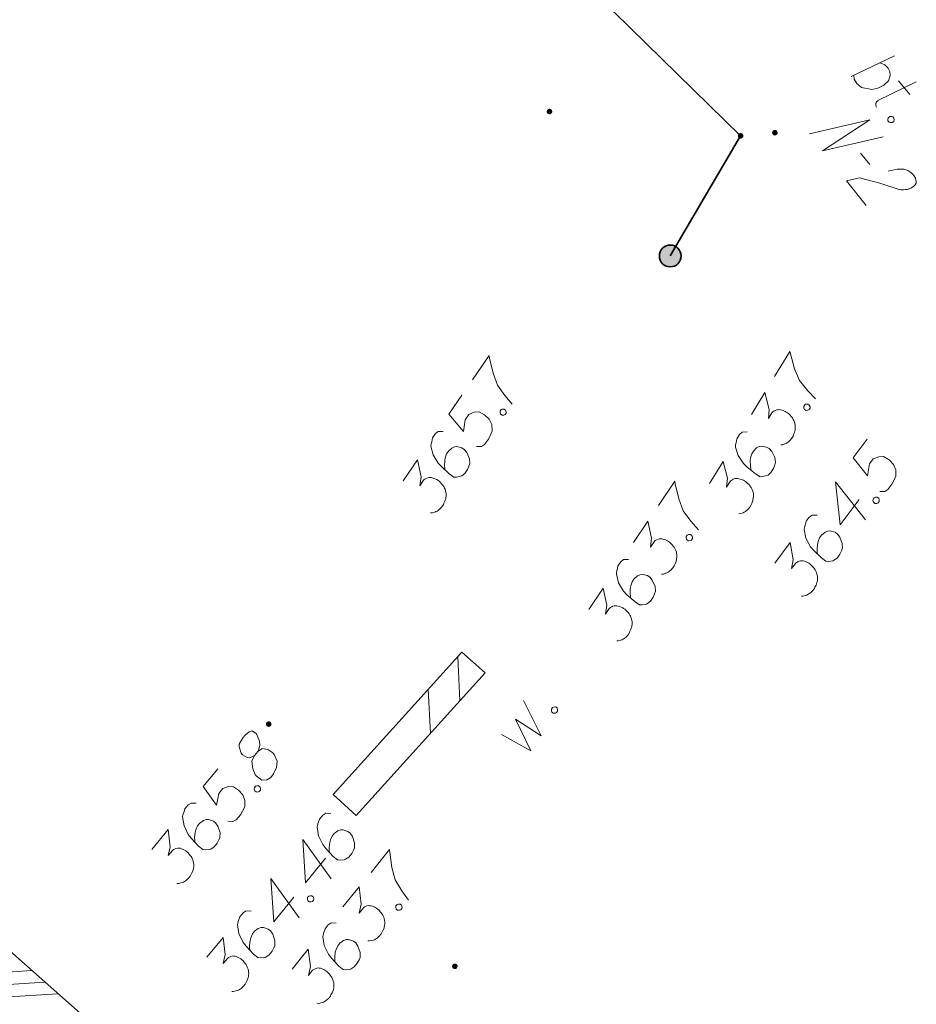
# Model space of a CAD drawing. Header units: metres. Extents: x 5555129 to 5556676, y 5635595 to 5636517.
# Tile 217 of 256: x 5556448 to 5556463, y 5635992 to 5636008. Entities that reach past the tile are written whole.
import ezdxf

# ---------------------------------------------------------------- set-up
doc = ezdxf.new("R2010")
doc.units = ezdxf.units.M
doc.header["$MEASUREMENT"] = 0
doc.linetypes.add('L_0_04', pattern=[1.5, 1, -0.5])
for name, color, linetype, lineweight in [('#przekroje', 7, 'L_0_04', 18), ('#skartowane', 7, 'Continuous', 18), ('#zakres', 7, 'Continuous', 18)]:
    doc.layers.add(name, color=color, linetype=linetype, lineweight=lineweight)

# ---------------------------------------------------------------- blocks, each defined once
blk = doc.blocks.new('*U1899')
at = {"layer": '#skartowane', "color": 7, "linetype": 'ByBlock', "lineweight": 18}
blk.add_line((5555346.953, 5636248.832), (5555347.654, 5636249.163), dxfattribs=at)
at = {"layer": '#skartowane', "color": 7, "linetype": 'ByBlock', "lineweight": 18, "flags": 128}
blk.add_lwpolyline([(5555347.422, 5636249.054), (5555347.494, 5636249.022), (5555347.548, 5636248.967), (5555347.577, 5636248.914), (5555347.584, 5636248.851), (5555347.555, 5636248.765), (5555347.482, 5636248.696), (5555347.385, 5636248.646), (5555347.287, 5636248.626), (5555347.122, 5636248.657), (5555347.044, 5636248.723), (5555347.004, 5636248.79), (5555346.997, 5636248.853)], dxfattribs=at)
blk = doc.blocks.new('*U1900')
at = {"layer": '#skartowane', "color": 7, "linetype": 'ByBlock', "lineweight": 18}
for p, q in [((5555347.718, 5636248.763), (5555347.9, 5636248.545)), ((5555347.384, 5636248.445), (5555348.002, 5636248.746))]:
    blk.add_line(p, q, dxfattribs=at)
at = {"layer": '#skartowane', "color": 7, "linetype": 'ByBlock', "lineweight": 18, "flags": 128}
blk.add_lwpolyline([(5555347.362, 5636248.342), (5555347.358, 5636248.349), (5555347.355, 5636248.357), (5555347.353, 5636248.365), (5555347.351, 5636248.373), (5555347.351, 5636248.381), (5555347.351, 5636248.389), (5555347.352, 5636248.397), (5555347.354, 5636248.405), (5555347.357, 5636248.412), (5555347.361, 5636248.42), (5555347.365, 5636248.426), (5555347.37, 5636248.433), (5555347.376, 5636248.438), (5555347.382, 5636248.444), (5555347.389, 5636248.448)], dxfattribs=at)

msp = doc.modelspace()

# ---------------------------------------------------------------- hatches: boundary and pattern name
at = {"layer": '#skartowane', "linetype": 'Continuous', "lineweight": 18}
h = msp.add_hatch(color=7, dxfattribs=at)
edge = h.paths.add_edge_path()
edge.add_arc((5556456.68154, 5636006.57743), 0.045, 0, 360)
h = msp.add_hatch(color=7, dxfattribs=at)
edge = h.paths.add_edge_path()
edge.add_arc((5556459.75154, 5636006.18743), 0.045, 0, 360)
h = msp.add_hatch(color=7, dxfattribs=at)
edge = h.paths.add_edge_path()
edge.add_arc((5556460.30154, 5636006.23743), 0.045, 0, 360)
at = {"layer": '#skartowane', "linetype": 'Continuous', "lineweight": 35}
h = msp.add_hatch(color=7, dxfattribs=at)
edge = h.paths.add_edge_path()
edge.add_arc((5556458.62154, 5636004.25743), 0.175, 0, 360)
at = {"layer": '#skartowane', "linetype": 'Continuous', "lineweight": 18}
h = msp.add_hatch(color=7, dxfattribs=at)
edge = h.paths.add_edge_path()
edge.add_arc((5556452.17154, 5635996.73743), 0.045, 0, 360)
h = msp.add_hatch(color=7, dxfattribs=at)
edge = h.paths.add_edge_path()
edge.add_arc((5556455.16154, 5635992.84743), 0.045, 0, 360)

# ---------------------------------------------------------------- linework, layer by layer
at = {"layer": '#przekroje', "color": 7, "linetype": 'Continuous'}
msp.add_line((5556461.67873, 5636005.91122), (5556461.82674, 5636005.72521), dxfattribs=at)
at = {"layer": '#przekroje', "color": 7, "linetype": 'Continuous', "flags": 128}
for points in [[(5556460.85587, 5636006.21701), (5556461.82729, 5636006.44161), (5556461.06924, 5636005.94885), (5556462.04066, 5636006.17345)], [(5556462.11918, 5636005.61953), (5556462.26412, 5636005.65351), (5556462.37238, 5636005.65402), (5556462.43707, 5636005.62972), (5556462.48814, 5636005.59958), (5556462.51904, 5636005.57222), (5556462.53622, 5636005.55063), (5556462.56044, 5636005.50872), (5556462.56763, 5636005.47692), (5556462.57126, 5636005.46107), (5556462.57167, 5636005.42632), (5556462.55511, 5636005.4016), (5556462.53508, 5636005.38125), (5556462.51837, 5636005.3682), (5556462.49493, 5636005.35214), (5556462.46124, 5636005.33748), (5556462.42419, 5636005.32723), (5556462.40054, 5636005.32272), (5556462.36675, 5636005.31967), (5556462.32949, 5636005.32097), (5556462.29906, 5636005.32516), (5556461.9897, 5636005.42935), (5556461.66048, 5636005.51316), (5556461.45467, 5636005.46444), (5556461.76786, 5636005.07081)]]:
    msp.add_lwpolyline(points, dxfattribs=at)
at = {"layer": '#skartowane', "color": 7, "linetype": 'Continuous', "lineweight": 18}
for p, q in [((5556455.27608, 5635997.89508), (5556453.20608, 5635995.60508)), ((5556455.24228, 5635997.11205), (5556455.20664, 5635997.81826)), ((5556455.647, 5635997.55979), (5556455.27608, 5635997.89508)), ((5556455.647, 5635997.55979), (5556453.577, 5635995.26979)), ((5556454.76811, 5635996.58749), (5556454.73248, 5635997.2937)), ((5556453.577, 5635995.26979), (5556453.20608, 5635995.60508))]:
    msp.add_line(p, q, dxfattribs=at)
at = {"layer": '#skartowane', "color": 7, "linetype": 'Continuous', "lineweight": 35, "flags": 128}
msp.add_lwpolyline([(5556458.62154, 5636004.25743), (5556459.75154, 5636006.18743), (5556443.29154, 5636022.29743)], dxfattribs=at)
at = {"layer": '#skartowane', "color": 7, "linetype": 'Continuous', "lineweight": 18, "flags": 128}
for points in [[(5556462.19579, 5636006.492), (5556462.21474, 5636006.4693), (5556462.217, 5636006.44816), (5556462.21025, 5636006.41939), (5556462.18755, 5636006.40044), (5556462.15803, 5636006.39894), (5556462.13764, 5636006.40493), (5556462.11869, 5636006.42763), (5556462.11643, 5636006.44877), (5556462.12318, 5636006.47754), (5556462.14589, 5636006.49649), (5556462.1754, 5636006.49799), (5556462.19579, 5636006.492)], [(5556455.44533, 5636002.26989), (5556455.71278, 5636002.65931), (5556455.72047, 5636002.61826), (5556455.77435, 5636002.37345), (5556455.84378, 5636002.18249), (5556455.96434, 5636002.01373), (5556456.08362, 5636001.87449)], [(5556460.29634, 5636002.32027), (5556460.54162, 5636002.72401), (5556460.55159, 5636002.68346), (5556460.61906, 5636002.44204), (5556460.69905, 5636002.25525), (5556460.82884, 5636002.09349), (5556460.95571, 5636001.96113)], [(5556455.27486, 5636002.02168), (5556455.06421, 5636001.71498), (5556455.30278, 5636001.43651), (5556455.32678, 5636001.62783), (5556455.38359, 5636001.71054), (5556455.47416, 5636001.74863), (5556455.54958, 5636001.75414), (5556455.63906, 5636001.70701), (5556455.71177, 5636001.63564), (5556455.75317, 5636001.54989), (5556455.75995, 5636001.44495), (5556455.69918, 5636001.31475), (5556455.639, 5636001.22713), (5556455.58942, 5636001.19666), (5556455.50909, 5636001.19452)], [(5556459.92537, 5636001.70964), (5556460.13999, 5636002.06292), (5556460.21038, 5636001.79209), (5556460.19848, 5636001.64731), (5556460.25367, 5636001.73815), (5556460.27094, 5636001.7553), (5556460.28216, 5636001.7623), (5556460.2933, 5636001.76935), (5556460.30452, 5636001.77636), (5556460.33188, 5636001.78737), (5556460.35319, 5636001.78824), (5556460.37443, 5636001.78916), (5556460.3927, 5636001.78502), (5556460.43412, 5636001.77368), (5556460.46744, 5636001.76029), (5556460.48262, 5636001.75107), (5556460.50281, 5636001.7388), (5556460.53004, 5636001.7154), (5556460.54714, 5636001.69805), (5556460.56429, 5636001.68078), (5556460.5763, 5636001.66652), (5556460.58335, 5636001.65538), (5556460.59035, 5636001.64416), (5556460.5974, 5636001.63302), (5556460.60645, 5636001.6137), (5556460.61742, 5636001.58626), (5556460.62334, 5636001.56198), (5556460.6273, 5636001.54576), (5556460.62818, 5636001.52445), (5556460.6291, 5636001.50321), (5556460.62692, 5636001.47689), (5556460.62588, 5636001.46371), (5556460.61449, 5636001.42221), (5556460.6011, 5636001.38889), (5556460.59392, 5636001.36561), (5556460.57248, 5636001.33032), (5556460.54287, 5636001.29304), (5556460.52864, 5636001.2809), (5556460.51438, 5636001.26889), (5556460.50015, 5636001.25675), (5556460.48088, 5636001.24778), (5556460.46156, 5636001.23874), (5556460.42607, 5636001.22581), (5556460.39666, 5636001.22289)], [(5556460.76563, 5636001.84169), (5556460.78099, 5636001.86696), (5556460.80026, 5636001.87593), (5556460.82966, 5636001.87885), (5556460.85494, 5636001.86349), (5556460.8659, 5636001.83605), (5556460.86682, 5636001.81482), (5556460.85147, 5636001.78954), (5556460.8322, 5636001.78057), (5556460.80279, 5636001.77766), (5556460.77752, 5636001.79301), (5556460.76655, 5636001.82046), (5556460.76563, 5636001.84169)], [(5556455.88716, 5636001.76585), (5556455.90391, 5636001.79023), (5556455.92364, 5636001.79811), (5556455.95317, 5636001.79937), (5556455.97755, 5636001.78263), (5556455.98696, 5636001.75462), (5556455.98669, 5636001.73337), (5556455.96995, 5636001.70899), (5556455.95021, 5636001.70111), (5556455.92069, 5636001.69984), (5556455.89631, 5636001.71659), (5556455.8869, 5636001.7446), (5556455.88716, 5636001.76585)], [(5556454.97525, 5636001.43944), (5556454.895, 5636001.43724), (5556454.8503, 5636001.40353), (5556454.80349, 5636001.33538), (5556454.78953, 5636001.27333), (5556454.77921, 5636001.23744), (5556454.77711, 5636001.20301), (5556454.81124, 5636001.06495), (5556454.89131, 5636000.93121), (5556454.9445, 5636000.87313), (5556455.07232, 5636000.75668), (5556455.1453, 5636000.70656), (5556455.18788, 5636000.70597), (5556455.25357, 5636000.71817), (5556455.27336, 5636000.72612), (5556455.32143, 5636000.76474), (5556455.36486, 5636000.82798), (5556455.38856, 5636000.88335), (5556455.40225, 5636000.92414), (5556455.39674, 5636000.99957), (5556455.35229, 5636001.10173), (5556455.31362, 5636001.14973), (5556455.27468, 5636001.17648), (5556455.19467, 5636001.19566), (5556455.157, 5636001.19288), (5556455.1141, 5636001.17214), (5556455.05934, 5636001.12379), (5556455.02928, 5636001.08002), (5556455.00712, 5636001.01638), (5556454.99831, 5636000.97234), (5556454.99713, 5636000.88718), (5556455.00145, 5636000.84123), (5556455.00596, 5636000.81659)], [(5556459.85498, 5636001.43457), (5556459.77498, 5636001.42789), (5556459.73223, 5636001.39173), (5556459.6893, 5636001.32108), (5556459.67883, 5636001.25835), (5556459.67053, 5636001.22193), (5556459.67035, 5636001.18744), (5556459.71214, 5636001.0515), (5556459.79956, 5636000.92244), (5556459.85591, 5636000.86743), (5556459.99004, 5636000.7583), (5556460.0657, 5636000.71233), (5556460.10825, 5636000.71412), (5556460.17315, 5636000.72997), (5556460.19246, 5636000.73902), (5556460.2383, 5636000.78026), (5556460.27814, 5636000.84583), (5556460.29871, 5636000.90243), (5556460.3101, 5636000.94393), (5556460.30038, 5636001.01893), (5556460.2503, 5636001.11845), (5556460.209, 5636001.16421), (5556460.16863, 5636001.18874), (5556460.08767, 5636001.20343), (5556460.05022, 5636001.19855), (5556460.00854, 5636001.17545), (5556459.95657, 5636001.12411), (5556459.929, 5636001.07873), (5556459.91043, 5636001.01395), (5556459.90409, 5636000.96949), (5556459.90767, 5636000.8844), (5556459.91455, 5636000.83876), (5556459.92043, 5636000.81441)], [(5556461.78332, 5636001.31223), (5556461.56125, 5636001.0137), (5556461.78914, 5636000.72643), (5556461.82035, 5636000.9167), (5556461.88023, 5636000.99721), (5556461.97218, 5636001.03185), (5556462.04776, 5636001.03451), (5556462.13539, 5636000.98405), (5556462.20535, 5636000.90998), (5556462.24349, 5636000.82273), (5556462.2463, 5636000.7176), (5556462.18067, 5636000.58979), (5556462.11723, 5636000.50451), (5556462.06653, 5636000.47593), (5556461.98618, 5636000.47682)], [(5556454.32876, 5636000.64417), (5556454.56279, 5636000.98491), (5556454.61794, 5636000.71057), (5556454.59797, 5636000.56668), (5556454.65815, 5636000.6543), (5556454.67635, 5636000.67045), (5556454.68794, 5636000.67682), (5556454.69946, 5636000.68324), (5556454.71105, 5636000.6896), (5556454.73899, 5636000.69907), (5556454.76031, 5636000.69875), (5556454.78156, 5636000.69848), (5556454.79957, 5636000.69333), (5556454.8403, 5636000.67969), (5556454.87282, 5636000.66446), (5556454.88746, 5636000.65441), (5556454.90693, 5636000.64103), (5556454.93282, 5636000.61615), (5556454.94892, 5636000.59787), (5556454.96507, 5636000.57966), (5556454.97627, 5636000.56476), (5556454.98269, 5636000.55324), (5556454.98905, 5636000.54165), (5556454.99547, 5636000.53013), (5556455.00343, 5636000.51034), (5556455.01284, 5636000.48233), (5556455.0174, 5636000.45776), (5556455.02045, 5636000.44134), (5556455.02013, 5636000.42001), (5556455.01986, 5636000.39876), (5556455.01623, 5636000.3726), (5556455.01445, 5636000.3595), (5556455.00075, 5636000.3187), (5556454.98552, 5636000.28618), (5556454.97706, 5636000.26334), (5556454.95368, 5636000.2293), (5556454.92203, 5636000.19373), (5556454.90714, 5636000.18241), (5556454.89224, 5636000.17121), (5556454.87735, 5636000.15989), (5556454.85761, 5636000.15201), (5556454.83782, 5636000.14405), (5556454.80166, 5636000.13312), (5556454.77213, 5636000.13186)], [(5556459.25392, 5636000.60444), (5556459.46855, 5636000.95771), (5556459.53893, 5636000.68688), (5556459.52704, 5636000.5421), (5556459.58222, 5636000.63294), (5556459.5995, 5636000.65009), (5556459.61071, 5636000.65709), (5556459.62185, 5636000.66414), (5556459.63307, 5636000.67115), (5556459.66044, 5636000.68216), (5556459.68175, 5636000.68303), (5556459.70298, 5636000.68395), (5556459.72125, 5636000.67982), (5556459.76267, 5636000.66847), (5556459.796, 5636000.65508), (5556459.81117, 5636000.64586), (5556459.83136, 5636000.6336), (5556459.8586, 5636000.61019), (5556459.8757, 5636000.59284), (5556459.89284, 5636000.57557), (5556459.90485, 5636000.56131), (5556459.91191, 5636000.55017), (5556459.91891, 5636000.53895), (5556459.92596, 5636000.52781), (5556459.93501, 5636000.5085), (5556459.94597, 5636000.48105), (5556459.9519, 5636000.45678), (5556459.95586, 5636000.44055), (5556459.95673, 5636000.41924), (5556459.95765, 5636000.39801), (5556459.95548, 5636000.37169), (5556459.95444, 5636000.3585), (5556459.94304, 5636000.317), (5556459.92965, 5636000.28368), (5556459.92248, 5636000.2604), (5556459.90104, 5636000.22512), (5556459.87142, 5636000.18783), (5556459.85719, 5636000.17569), (5556459.84293, 5636000.16368), (5556459.8287, 5636000.15155), (5556459.80943, 5636000.14258), (5556459.79012, 5636000.13353), (5556459.75463, 5636000.1206), (5556459.72522, 5636000.11768)], [(5556458.43118, 5636000.24791), (5556458.69424, 5636000.64031), (5556458.70239, 5636000.59936), (5556458.75902, 5636000.35517), (5556458.83059, 5636000.165), (5556458.95304, 5635999.9976), (5556459.07388, 5635999.85972)], [(5556461.65484, 5636000.348), (5556461.35173, 5635999.94053), (5556461.2758, 5636000.62996), (5556461.75773, 5636000.02123)], [(5556461.87802, 5636000.3512), (5556461.89567, 5636000.37493), (5556461.91569, 5636000.38206), (5556461.94524, 5636000.38221), (5556461.96897, 5636000.36456), (5556461.97732, 5636000.33621), (5556461.97625, 5636000.31499), (5556461.9586, 5636000.29126), (5556461.93858, 5636000.28413), (5556461.90902, 5636000.28398), (5556461.8853, 5636000.30163), (5556461.87695, 5636000.32998), (5556461.87802, 5636000.3512)], [(5556458.03334, 5635999.65445), (5556458.26351, 5635999.9978), (5556458.32174, 5635999.7241), (5556458.3034, 5635999.57999), (5556458.36258, 5635999.66828), (5556458.3806, 5635999.68464), (5556458.39212, 5635999.69114), (5556458.40357, 5635999.69768), (5556458.41509, 5635999.70418), (5556458.44292, 5635999.71396), (5556458.46424, 5635999.71388), (5556458.4855, 5635999.71385), (5556458.50356, 5635999.7089), (5556458.54444, 5635999.69572), (5556458.57713, 5635999.68086), (5556458.59188, 5635999.67097), (5556458.6115, 5635999.65782), (5556458.63767, 5635999.63322), (5556458.65398, 5635999.61513), (5556458.67033, 5635999.59711), (5556458.6817, 5635999.58232), (5556458.68824, 5635999.57088), (5556458.69474, 5635999.55936), (5556458.70129, 5635999.54792), (5556458.70946, 5635999.52822), (5556458.71919, 5635999.50031), (5556458.72403, 5635999.4758), (5556458.72726, 5635999.45941), (5556458.72718, 5635999.43808), (5556458.72715, 5635999.41683), (5556458.72381, 5635999.39063), (5556458.72218, 5635999.37751), (5556458.70895, 5635999.33656), (5556458.69408, 5635999.30387), (5556458.68587, 5635999.28093), (5556458.66288, 5635999.24664), (5556458.63163, 5635999.21071), (5556458.61688, 5635999.19922), (5556458.60209, 5635999.18786), (5556458.58734, 5635999.17637), (5556458.56769, 5635999.16827), (5556458.54799, 5635999.16009), (5556458.51195, 5635999.14876), (5556458.48244, 5635999.14716)], [(5556460.97914, 5636000.09264), (5556460.89886, 5636000.09347), (5556460.85291, 5636000.06147), (5556460.80357, 5635999.99514), (5556460.78728, 5635999.93366), (5556460.77561, 5635999.89818), (5556460.77221, 5635999.86385), (5556460.8011, 5635999.7246), (5556460.87607, 5635999.58794), (5556460.92703, 5635999.52789), (5556461.05037, 5635999.4067), (5556461.12141, 5635999.35387), (5556461.16393, 5635999.35167), (5556461.23003, 5635999.36138), (5556461.25011, 5635999.36858), (5556461.2996, 5635999.40536), (5556461.3454, 5635999.46692), (5556461.37116, 5635999.52135), (5556461.38639, 5635999.5616), (5556461.38373, 5635999.63718), (5556461.34316, 5635999.74095), (5556461.30633, 5635999.79037), (5556461.26842, 5635999.81856), (5556461.1892, 5635999.84076), (5556461.15145, 5635999.8394), (5556461.1078, 5635999.82029), (5556461.05125, 5635999.77404), (5556461.01956, 5635999.73143), (5556460.99501, 5635999.66868), (5556460.98455, 5635999.625), (5556460.98016, 5635999.53995), (5556460.98274, 5635999.49387), (5556460.98631, 5635999.46908)], [(5556458.87866, 5635999.74887), (5556458.89513, 5635999.77344), (5556458.91478, 5635999.78154), (5556458.94429, 5635999.78314), (5556458.96885, 5635999.76667), (5556458.97858, 5635999.73877), (5556458.97855, 5635999.71751), (5556458.96208, 5635999.69295), (5556458.94243, 5635999.68485), (5556458.91292, 5635999.68325), (5556458.88836, 5635999.69972), (5556458.87863, 5635999.72762), (5556458.87866, 5635999.74887)], [(5556460.3031, 5635999.32234), (5556460.54981, 5635999.654), (5556460.59457, 5635999.37777), (5556460.56918, 5635999.23474), (5556460.63263, 5635999.32003), (5556460.65142, 5635999.33548), (5556460.66325, 5635999.34141), (5556460.675, 5635999.34738), (5556460.68682, 5635999.35331), (5556460.7151, 5635999.36171), (5556460.7364, 5635999.36059), (5556460.75762, 5635999.35952), (5556460.77543, 5635999.35369), (5556460.8156, 5635999.33853), (5556460.84753, 5635999.32208), (5556460.86178, 5635999.31148), (5556460.88073, 5635999.29738), (5556460.90566, 5635999.27153), (5556460.92106, 5635999.25266), (5556460.93652, 5635999.23386), (5556460.94714, 5635999.21854), (5556460.95312, 5635999.20679), (5556460.95905, 5635999.19497), (5556460.96503, 5635999.18322), (5556460.97223, 5635999.16314), (5556460.98058, 5635999.13479), (5556460.98421, 5635999.11007), (5556460.98664, 5635999.09354), (5556460.98551, 5635999.07224), (5556460.98444, 5635999.05102), (5556460.97982, 5635999.02502), (5556460.97755, 5635999.01199), (5556460.96232, 5635998.97174), (5556460.94588, 5635998.93981), (5556460.93656, 5635998.91731), (5556460.91191, 5635998.88418), (5556460.87894, 5635998.84982), (5556460.86364, 5635998.83907), (5556460.84832, 5635998.82845), (5556460.83302, 5635998.81769), (5556460.81299, 5635998.81056), (5556460.79292, 5635998.80336), (5556460.75637, 5635998.79381), (5556460.72682, 5635998.79365)], [(5556457.95075, 5635999.38279), (5556457.87053, 5635999.37969), (5556457.82621, 5635999.34548), (5556457.78017, 5635999.27681), (5556457.76691, 5635999.21461), (5556457.75699, 5635999.1786), (5556457.75528, 5635999.14415), (5556457.79096, 5635999.00648), (5556457.87253, 5635998.87365), (5556457.92637, 5635998.81617), (5556458.0555, 5635998.70117), (5556458.12903, 5635998.65187), (5556458.17161, 5635998.65176), (5556458.23716, 5635998.6647), (5556458.25686, 5635998.67287), (5556458.30449, 5635998.71203), (5556458.34722, 5635998.77576), (5556458.37029, 5635998.83139), (5556458.38352, 5635998.87234), (5556458.37716, 5635998.94769), (5556458.33156, 5635999.04935), (5556458.29235, 5635999.09691), (5556458.25311, 5635999.12322), (5556458.1729, 5635999.1415), (5556458.13526, 5635999.1383), (5556458.09259, 5635999.11708), (5556458.03838, 5635999.06811), (5556458.00882, 5635999.024), (5556457.98737, 5635998.96012), (5556457.97906, 5635998.91598), (5556457.97884, 5635998.83082), (5556457.98367, 5635998.78492), (5556457.98846, 5635998.76033)], [(5556457.31325, 5635998.58031), (5556457.54342, 5635998.92365), (5556457.60165, 5635998.64995), (5556457.58331, 5635998.50585), (5556457.64249, 5635998.59414), (5556457.66051, 5635998.61049), (5556457.67203, 5635998.61699), (5556457.68348, 5635998.62354), (5556457.695, 5635998.63003), (5556457.72283, 5635998.63981), (5556457.74416, 5635998.63973), (5556457.76541, 5635998.6397), (5556457.78348, 5635998.63476), (5556457.82435, 5635998.62158), (5556457.85704, 5635998.60671), (5556457.87179, 5635998.59682), (5556457.89141, 5635998.58367), (5556457.91758, 5635998.55907), (5556457.93389, 5635998.54098), (5556457.95024, 5635998.52296), (5556457.96161, 5635998.50818), (5556457.96815, 5635998.49673), (5556457.97465, 5635998.48521), (5556457.9812, 5635998.47377), (5556457.98937, 5635998.45407), (5556457.9991, 5635998.42617), (5556458.00394, 5635998.40165), (5556458.00718, 5635998.38526), (5556458.00709, 5635998.36393), (5556458.00707, 5635998.34268), (5556458.00372, 5635998.31648), (5556458.00209, 5635998.30336), (5556457.98886, 5635998.26241), (5556457.97399, 5635998.22972), (5556457.96578, 5635998.20679), (5556457.94279, 5635998.17249), (5556457.91154, 5635998.13656), (5556457.89679, 5635998.12507), (5556457.882, 5635998.11371), (5556457.86725, 5635998.10222), (5556457.8476, 5635998.09412), (5556457.8279, 5635998.08594), (5556457.79186, 5635998.07461), (5556457.76235, 5635998.07301)], [(5556455.9116, 5635996.57053), (5556456.38429, 5635996.31052), (5556456.13498, 5635996.81891), (5556456.54544, 5635996.5509), (5556456.26349, 5635997.11665)], [(5556456.71192, 5635996.9796), (5556456.72839, 5635997.00417), (5556456.74804, 5635997.01227), (5556456.77755, 5635997.01387), (5556456.80211, 5635996.9974), (5556456.81184, 5635996.9695), (5556456.81181, 5635996.94824), (5556456.79534, 5635996.92368), (5556456.77569, 5635996.91558), (5556456.74618, 5635996.91398), (5556456.72162, 5635996.93045), (5556456.71189, 5635996.95835), (5556456.71192, 5635996.9796)], [(5556451.94291, 5635996.23296), (5556451.99514, 5635996.29704), (5556452.00545, 5635996.31911), (5556452.02737, 5635996.39266), (5556452.02435, 5635996.46374), (5556451.97466, 5635996.58043), (5556451.90681, 5635996.62805), (5556451.85787, 5635996.61466), (5556451.79188, 5635996.5618), (5556451.75457, 5635996.51603), (5556451.69742, 5635996.4178), (5556451.69789, 5635996.37171), (5556451.72928, 5635996.26995), (5556451.74843, 5635996.24678), (5556451.82459, 5635996.19995), (5556451.86697, 5635996.19587), (5556451.94291, 5635996.23296), (5556451.90153, 5635996.1448), (5556451.91422, 5635996.02024), (5556451.95307, 5635995.92763), (5556451.97216, 5635995.90439), (5556452.06293, 5635995.83809), (5556452.14225, 5635995.84195), (5556452.20533, 5635995.88195), (5556452.25009, 5635995.93688), (5556452.29809, 5635996.04257), (5556452.30916, 5635996.1402), (5556452.26031, 5635996.24851), (5556452.23661, 5635996.27551), (5556452.15961, 5635996.33059), (5556452.06568, 5635996.3462), (5556451.99514, 5635996.29704)], [(5556451.35165, 5635996.02167), (5556451.11658, 5635995.73326), (5556451.33153, 5635995.43618), (5556451.37113, 5635995.62489), (5556451.43452, 5635995.70267), (5556451.52791, 5635995.73321), (5556451.60353, 5635995.73252), (5556451.68885, 5635995.67822), (5556451.75546, 5635995.60113), (5556451.7897, 5635995.51228), (5556451.78786, 5635995.40713), (5556451.71663, 5635995.28235), (5556451.64947, 5635995.19996), (5556451.59756, 5635995.17365), (5556451.51733, 5635995.1781)], [(5556451.94094, 5635995.71653), (5556451.95962, 5635995.73946), (5556451.97994, 5635995.74569), (5556452.00947, 5635995.74454), (5556452.03239, 5635995.72585), (5556452.03948, 5635995.69716), (5556452.03747, 5635995.67601), (5556452.01879, 5635995.65308), (5556451.99847, 5635995.64685), (5556451.96894, 5635995.648), (5556451.94602, 5635995.66669), (5556451.93893, 5635995.69538), (5556451.94094, 5635995.71653)], [(5556451.00535, 5635995.46593), (5556450.92519, 5635995.47032), (5556450.87787, 5635995.44038), (5556450.82564, 5635995.3763), (5556450.80664, 5635995.3156), (5556450.79341, 5635995.28068), (5556450.7885, 5635995.24653), (5556450.8112, 5635995.10614), (5556450.88005, 5635994.96629), (5556450.9283, 5635994.90405), (5556451.04615, 5635994.77752), (5556451.11478, 5635994.72159), (5556451.15717, 5635994.71751), (5556451.22363, 5635994.72428), (5556451.24401, 5635994.73059), (5556451.29508, 5635994.76514), (5556451.34355, 5635994.82461), (5556451.37171, 5635994.87785), (5556451.38869, 5635994.91739), (5556451.38938, 5635994.99301), (5556451.35345, 5635995.09847), (5556451.31884, 5635995.14948), (5556451.28222, 5635995.17932), (5556451.20406, 5635995.205), (5556451.16628, 5635995.20532), (5556451.12183, 5635995.18816), (5556451.06329, 5635995.14445), (5556451.02974, 5635995.10329), (5556451.00245, 5635995.04169), (5556450.99006, 5635994.99852), (5556450.98191, 5635994.91374), (5556450.98244, 5635994.86759), (5556450.98492, 5635994.84266)], [(5556453.16697, 5635995.30156), (5556453.08681, 5635995.30595), (5556453.03949, 5635995.27601), (5556452.98726, 5635995.21193), (5556452.96826, 5635995.15123), (5556452.95503, 5635995.11631), (5556452.95012, 5635995.08216), (5556452.97282, 5635994.94177), (5556453.04167, 5635994.80192), (5556453.08992, 5635994.73968), (5556453.20777, 5635994.61315), (5556453.2764, 5635994.55722), (5556453.31878, 5635994.55314), (5556453.38525, 5635994.55992), (5556453.40563, 5635994.56622), (5556453.4567, 5635994.60077), (5556453.50517, 5635994.66025), (5556453.53332, 5635994.71348), (5556453.55031, 5635994.75302), (5556453.551, 5635994.82864), (5556453.51507, 5635994.9341), (5556453.48046, 5635994.98511), (5556453.44384, 5635995.01495), (5556453.36568, 5635995.04063), (5556453.3279, 5635995.04095), (5556453.28345, 5635995.02379), (5556453.22491, 5635994.98009), (5556453.19136, 5635994.93892), (5556453.16406, 5635994.87732), (5556453.15167, 5635994.83415), (5556453.14352, 5635994.74937), (5556453.14406, 5635994.70323), (5556453.14654, 5635994.6783)], [(5556450.29588, 5635994.72631), (5556450.55703, 5635995.04673), (5556450.58952, 5635994.76879), (5556450.55783, 5635994.62702), (5556450.62498, 5635994.70942), (5556450.64444, 5635994.72402), (5556450.65652, 5635994.72942), (5556450.66852, 5635994.73487), (5556450.6806, 5635994.74027), (5556450.70922, 5635994.74741), (5556450.73044, 5635994.74535), (5556450.7516, 5635994.74334), (5556450.76913, 5635994.73673), (5556450.8086, 5635994.7198), (5556450.83976, 5635994.70196), (5556450.85353, 5635994.69073), (5556450.87184, 5635994.67581), (5556450.8956, 5635994.64889), (5556450.91015, 5635994.62935), (5556450.92476, 5635994.60988), (5556450.9347, 5635994.59411), (5556450.94015, 5635994.58211), (5556450.94555, 5635994.57003), (5556450.951, 5635994.55803), (5556450.95731, 5635994.53765), (5556450.96439, 5635994.50896), (5556450.96693, 5635994.4841), (5556450.96862, 5635994.46748), (5556450.96655, 5635994.44626), (5556450.96455, 5635994.4251), (5556450.95878, 5635994.39933), (5556450.95593, 5635994.38641), (5556450.93894, 5635994.34687), (5556450.9211, 5635994.31571), (5556450.91079, 5635994.29364), (5556450.8847, 5635994.26163), (5556450.85024, 5635994.22877), (5556450.83448, 5635994.21871), (5556450.8187, 5635994.20877), (5556450.80294, 5635994.1987), (5556450.78262, 5635994.19247), (5556450.76224, 5635994.18616), (5556450.72531, 5635994.17823), (5556450.69578, 5635994.17939)], [(5556453.08484, 5635994.5839), (5556452.76399, 5635994.19024), (5556452.71865, 5635994.88236), (5556453.17316, 5635994.25289)], [(5556453.81505, 5635994.35622), (5556454.11351, 5635994.72241), (5556454.11781, 5635994.68088), (5556454.15145, 5635994.43247), (5556454.205, 5635994.23647), (5556454.31132, 5635994.05839), (5556454.4188, 5635993.90985)], [(5556452.57375, 5635993.95683), (5556452.25291, 5635993.56318), (5556452.20756, 5635994.25529), (5556452.66208, 5635993.62583)], [(5556453.36366, 5635993.8024), (5556453.62481, 5635994.12281), (5556453.6573, 5635993.84488), (5556453.62561, 5635993.70311), (5556453.69276, 5635993.7855), (5556453.71223, 5635993.80011), (5556453.7243, 5635993.8055), (5556453.7363, 5635993.81096), (5556453.74838, 5635993.81635), (5556453.777, 5635993.8235), (5556453.79823, 5635993.82143), (5556453.81938, 5635993.81942), (5556453.83691, 5635993.81281), (5556453.87638, 5635993.79588), (5556453.90755, 5635993.77804), (5556453.92131, 5635993.76682), (5556453.93962, 5635993.7519), (5556453.96338, 5635993.72497), (5556453.97793, 5635993.70543), (5556453.99254, 5635993.68597), (5556454.00248, 5635993.67019), (5556454.00793, 5635993.65819), (5556454.01333, 5635993.64612), (5556454.01878, 5635993.63411), (5556454.02509, 5635993.61374), (5556454.03217, 5635993.58505), (5556454.03471, 5635993.56019), (5556454.0364, 5635993.54357), (5556454.03433, 5635993.52234), (5556454.03233, 5635993.50118), (5556454.02656, 5635993.47541), (5556454.02371, 5635993.4625), (5556454.00672, 5635993.42296), (5556453.98888, 5635993.39179), (5556453.97857, 5635993.36972), (5556453.95248, 5635993.33772), (5556453.91802, 5635993.30486), (5556453.90226, 5635993.29479), (5556453.88648, 5635993.28485), (5556453.87072, 5635993.27479), (5556453.8504, 5635993.26855), (5556453.83003, 5635993.26225), (5556453.79309, 5635993.25432), (5556453.76356, 5635993.25547)], [(5556452.79685, 5635993.95016), (5556452.81554, 5635993.97308), (5556452.83585, 5635993.97931), (5556452.86539, 5635993.97816), (5556452.88831, 5635993.95948), (5556452.8954, 5635993.93078), (5556452.89339, 5635993.90963), (5556452.8747, 5635993.8867), (5556452.85439, 5635993.88047), (5556452.82486, 5635993.88162), (5556452.80193, 5635993.90031), (5556452.79485, 5635993.929), (5556452.79685, 5635993.95016)], [(5556454.2141, 5635993.81767), (5556454.23278, 5635993.8406), (5556454.2531, 5635993.84683), (5556454.28263, 5635993.84568), (5556454.30555, 5635993.82699), (5556454.31264, 5635993.7983), (5556454.31063, 5635993.77714), (5556454.29195, 5635993.75422), (5556454.27163, 5635993.74799), (5556454.2421, 5635993.74914), (5556454.21918, 5635993.76783), (5556454.21209, 5635993.79652), (5556454.2141, 5635993.81767)], [(5556451.88741, 5635993.73163), (5556451.80725, 5635993.73602), (5556451.75993, 5635993.70608), (5556451.7077, 5635993.642), (5556451.6887, 5635993.5813), (5556451.67547, 5635993.54637), (5556451.67056, 5635993.51223), (5556451.69326, 5635993.37184), (5556451.76211, 5635993.23199), (5556451.81036, 5635993.16975), (5556451.92821, 5635993.04322), (5556451.99684, 5635992.98729), (5556452.03923, 5635992.98321), (5556452.10569, 5635992.98998), (5556452.12607, 5635992.99629), (5556452.17714, 5635993.03084), (5556452.22561, 5635993.09031), (5556452.25377, 5635993.14355), (5556452.27075, 5635993.18309), (5556452.27144, 5635993.25871), (5556452.23551, 5635993.36417), (5556452.2009, 5635993.41518), (5556452.16428, 5635993.44502), (5556452.08612, 5635993.4707), (5556452.04834, 5635993.47101), (5556452.00389, 5635993.45386), (5556451.94535, 5635993.41015), (5556451.9118, 5635993.36899), (5556451.88451, 5635993.30738), (5556451.87212, 5635993.26421), (5556451.86397, 5635993.17944), (5556451.8645, 5635993.13329), (5556451.86698, 5635993.10836)], [(5556453.25613, 5635993.53961), (5556453.17596, 5635993.544), (5556453.12865, 5635993.51406), (5556453.07642, 5635993.44997), (5556453.05742, 5635993.38928), (5556453.04419, 5635993.35435), (5556453.03928, 5635993.32021), (5556453.06198, 5635993.17982), (5556453.13082, 5635993.03996), (5556453.17907, 5635992.97772), (5556453.29693, 5635992.85119), (5556453.36556, 5635992.79526), (5556453.40794, 5635992.79119), (5556453.47441, 5635992.79796), (5556453.49478, 5635992.80427), (5556453.54586, 5635992.83882), (5556453.59433, 5635992.89829), (5556453.62248, 5635992.95152), (5556453.63947, 5635992.99106), (5556453.64016, 5635993.06668), (5556453.60423, 5635993.17215), (5556453.56962, 5635993.22315), (5556453.533, 5635993.253), (5556453.45483, 5635993.27868), (5556453.41706, 5635993.27899), (5556453.37261, 5635993.26184), (5556453.31407, 5635993.21813), (5556453.28052, 5635993.17697), (5556453.25322, 5635993.11536), (5556453.24083, 5635993.07219), (5556453.23268, 5635992.98742), (5556453.23322, 5635992.94127), (5556453.2357, 5635992.91634)], [(5556451.17794, 5635992.99201), (5556451.43909, 5635993.31243), (5556451.47158, 5635993.03449), (5556451.43989, 5635992.89272), (5556451.50704, 5635992.97512), (5556451.5265, 5635992.98972), (5556451.53858, 5635992.99512), (5556451.55058, 5635993.00057), (5556451.56266, 5635993.00597), (5556451.59128, 5635993.01311), (5556451.61251, 5635993.01105), (5556451.63366, 5635993.00904), (5556451.65119, 5635993.00243), (5556451.69066, 5635992.9855), (5556451.72182, 5635992.96765), (5556451.73559, 5635992.95643), (5556451.7539, 5635992.94151), (5556451.77766, 5635992.91458), (5556451.79221, 5635992.89505), (5556451.80682, 5635992.87558), (5556451.81676, 5635992.85981), (5556451.82221, 5635992.8478), (5556451.82761, 5635992.83573), (5556451.83306, 5635992.82373), (5556451.83937, 5635992.80335), (5556451.84645, 5635992.77466), (5556451.84899, 5635992.7498), (5556451.85068, 5635992.73318), (5556451.84861, 5635992.71195), (5556451.84661, 5635992.6908), (5556451.84084, 5635992.66503), (5556451.83799, 5635992.65211), (5556451.821, 5635992.61257), (5556451.80316, 5635992.58141), (5556451.79285, 5635992.55934), (5556451.76676, 5635992.52733), (5556451.7323, 5635992.49447), (5556451.71654, 5635992.48441), (5556451.70076, 5635992.47447), (5556451.685, 5635992.4644), (5556451.66468, 5635992.45817), (5556451.6443, 5635992.45186), (5556451.60737, 5635992.44393), (5556451.57784, 5635992.44509)], [(5556452.54665, 5635992.79999), (5556452.80781, 5635993.1204), (5556452.84029, 5635992.84247), (5556452.8086, 5635992.7007), (5556452.87576, 5635992.78309), (5556452.89522, 5635992.7977), (5556452.9073, 5635992.80309), (5556452.9193, 5635992.80855), (5556452.93137, 5635992.81394), (5556452.95999, 5635992.82109), (5556452.98122, 5635992.81902), (5556453.00238, 5635992.81701), (5556453.01991, 5635992.81041), (5556453.05937, 5635992.79347), (5556453.09054, 5635992.77563), (5556453.10431, 5635992.76441), (5556453.12262, 5635992.74949), (5556453.14638, 5635992.72256), (5556453.16093, 5635992.70302), (5556453.17554, 5635992.68356), (5556453.18547, 5635992.66778), (5556453.19093, 5635992.65578), (5556453.19632, 5635992.64371), (5556453.20178, 5635992.6317), (5556453.20808, 5635992.61133), (5556453.21517, 5635992.58264), (5556453.2177, 5635992.55778), (5556453.2194, 5635992.54116), (5556453.21733, 5635992.51993), (5556453.21532, 5635992.49877), (5556453.20955, 5635992.473), (5556453.2067, 5635992.46009), (5556453.18972, 5635992.42055), (5556453.17187, 5635992.38938), (5556453.16156, 5635992.36731), (5556453.13548, 5635992.33531), (5556453.10102, 5635992.30245), (5556453.08525, 5635992.29238), (5556453.06948, 5635992.28245), (5556453.05372, 5635992.27238), (5556453.0334, 5635992.26614), (5556453.01302, 5635992.25984), (5556452.97609, 5635992.25191), (5556452.94656, 5635992.25307)]]:
    msp.add_lwpolyline(points, dxfattribs=at)
at = {"layer": '#skartowane', "color": 7, "linetype": 'Continuous', "lineweight": 35}
msp.add_circle((5556458.62154, 5636004.25743), 0.175, dxfattribs=at)
at = {"layer": '#zakres', "color": 134, "linetype": 'Continuous', "lineweight": 18}
for p, q in [((5556433.40231, 5636005.98239), (5556461.40231, 5635981.28239)), ((5556446.96628, 5635992.69025), (5556448.36354, 5635992.77775)), ((5556447.17625, 5635992.50502), (5556448.57352, 5635992.59252)), ((5556447.38623, 5635992.31979), (5556448.78349, 5635992.40729))]:
    msp.add_line(p, q, dxfattribs=at)

# ---------------------------------------------------------------- block references
at = {"layer": '#skartowane', "color": 7, "linetype": 'Continuous', "lineweight": 18}
for name in ['*U1899', '*U1900']:
    msp.add_blockref(name, (1114.57154, -241.69257), dxfattribs=at)

doc.saveas('drawing.dxf')
